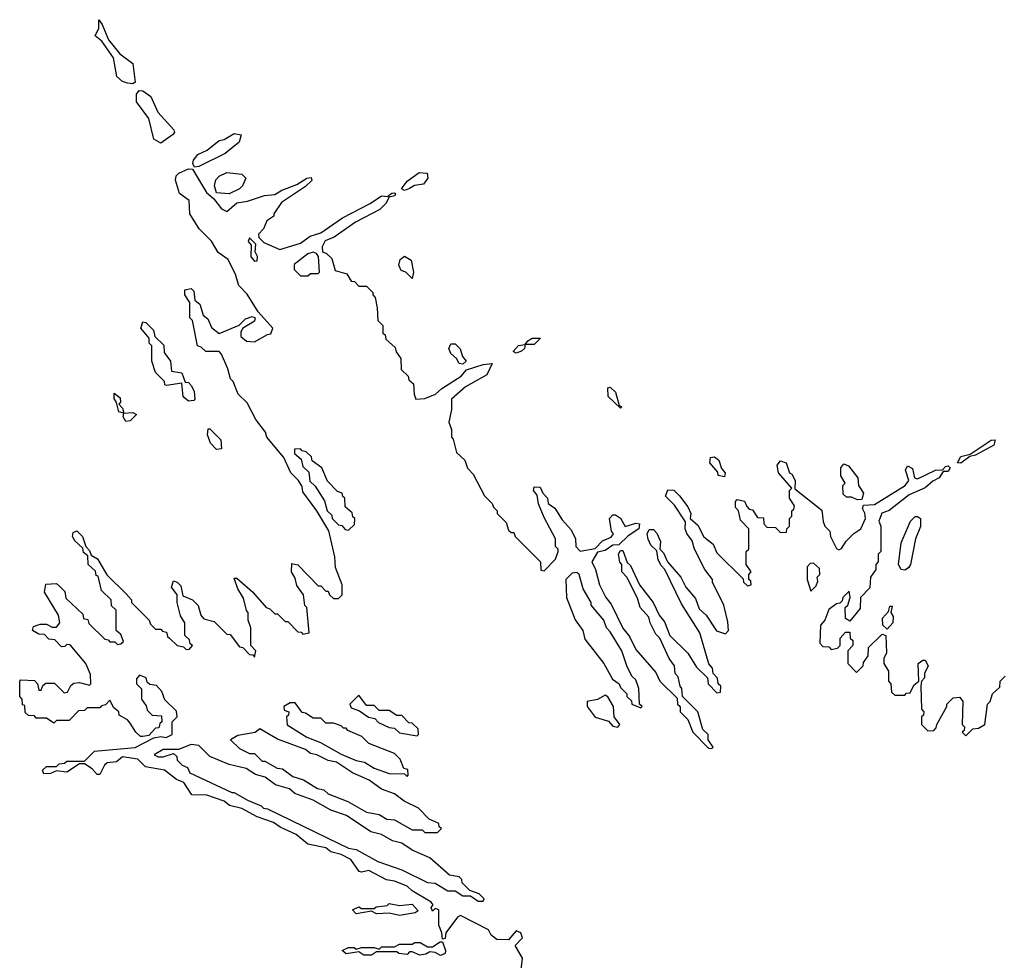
# Model space of a CAD drawing. Extents: x 2601477 to 2753313, y 449408 to 581029.
# Tile 165 of 203: x 2675960 to 2679836, y 522317 to 526018. Entities that reach past the tile are written whole.
import ezdxf

# ---------------------------------------------------------------- set-up
doc = ezdxf.new("R2010")
doc.units = 0

msp = doc.modelspace()

# ---------------------------------------------------------------- linework, layer by layer
at = {"layer": '0CON05XD'}
for points in [[(2676405, 525766.2), (2676385, 525768.6), (2676365, 525775.6), (2676342.2, 525795), (2676328.8, 525868.8), (2676283.7, 525933.7), (2676257.5, 525955), (2676272, 525985), (2676271.7, 526018.3), (2676285, 526000), (2676309.2, 525939.2), (2676354.4, 525884.4), (2676405.7, 525845.7), (2676415, 525772.5), (2676405, 525766.2)], [(2676515, 525532.5), (2676487.7, 525547.7), (2676468.9, 525628.9), (2676419.4, 525695), (2676420, 525725), (2676430, 525740), (2676445, 525738), (2676476.4, 525716.4), (2676504, 525655), (2676566.7, 525585), (2676568.8, 525575), (2676561.2, 525565), (2676515, 525532.5)], [(2676648.3, 525438.3), (2676642, 525452), (2676644.1, 525465.9), (2676661.7, 525488.3), (2676697.5, 525505), (2676745, 525543.3), (2676765, 525547.5), (2676805, 525570), (2676832.5, 525565), (2676823.9, 525536.1), (2676768.3, 525491.7), (2676665, 525441.2), (2676648.3, 525438.3)], [(2677930, 522245), (2677940, 522325), (2677910, 522375), (2677940, 522405), (2677932.5, 522425), (2677915, 522432.5), (2677885, 522397.5), (2677838.3, 522398.3), (2677816, 522416), (2677805, 522436.7), (2677695, 522492.5), (2677683.6, 522486.4), (2677637.5, 522425), (2677635, 522402.5), (2677625, 522400), (2677622.5, 522425), (2677610, 522455), (2677610, 522515), (2677595, 522520), (2677585, 522510), (2677580, 522525), (2677587.5, 522535), (2677580, 522545), (2677505, 522590), (2677485, 522608.8), (2677435, 522628.8), (2677404.1, 522634.1), (2677335, 522670), (2677305, 522663.3), (2677296.7, 522666.7), (2677264.1, 522714.1), (2677225, 522733.8), (2677184.3, 522744.3), (2677165, 522758.8), (2677095, 522773.3), (2677048.3, 522811.7), (2676985, 522841.2), (2676959.5, 522859.5), (2676895, 522881.2), (2676833.9, 522913.9), (2676786.1, 522926.1), (2676765, 522943.3), (2676696.1, 522966.1), (2676638.3, 522968.3), (2676606, 523016), (2676577.7, 523027.7), (2676530, 523065), (2676455, 523078.8), (2676425, 523108.8), (2676365, 523117.5), (2676341.7, 523098.3), (2676305, 523093.3), (2676293.3, 523085), (2676275, 523047.5), (2676265, 523047.5), (2676245, 523070), (2676215, 523090), (2676195, 523090), (2676145, 523057.5), (2676105, 523062.5), (2676081.7, 523051.7), (2676055, 523050), (2676050, 523065), (2676065, 523080), (2676105, 523080), (2676115, 523090), (2676137, 523093), (2676145, 523100), (2676215, 523100), (2676255, 523140), (2676415, 523154), (2676488.3, 523191.7), (2676515, 523197.5), (2676536.4, 523193.6), (2676560, 523205), (2676560, 523255), (2676580, 523275), (2676577, 523297), (2676531.7, 523341.7), (2676520, 523375), (2676498.3, 523398.3), (2676471.7, 523401.7), (2676461.7, 523411.7), (2676458.3, 523428.3), (2676431.7, 523438.3), (2676420, 523425), (2676420, 523405), (2676440, 523385), (2676440, 523345), (2676458.3, 523318.3), (2676461.7, 523301.7), (2676481.7, 523281.7), (2676518.3, 523278.3), (2676520, 523255), (2676511.7, 523248.3), (2676508.3, 523231.7), (2676495, 523230), (2676468.3, 523201.7), (2676445, 523197.5), (2676435, 523197.5), (2676417.5, 523215), (2676395, 523250), (2676385, 523262.5), (2676351.7, 523281.7), (2676350, 523295), (2676330, 523310), (2676315, 523340), (2676298.3, 523321.7), (2676281.7, 523318.3), (2676275, 523310), (2676225, 523310), (2676215, 523300), (2676191.7, 523298.3), (2676155, 523260), (2676105, 523260), (2676095, 523250), (2676065, 523270), (2676025, 523270), (2676018.3, 523278.3), (2675995, 523280), (2675981.7, 523291.7), (2675980, 523320), (2675971.7, 523321.7), (2675970, 523345), (2675960, 523355), (2675960, 523415), (2675965, 523420), (2676018.3, 523418.3), (2676030, 523405), (2676035, 523380), (2676045, 523380), (2676051.7, 523398.3), (2676062.5, 523407.5), (2676097, 523407), (2676135, 523370), (2676148.3, 523371.7), (2676161.7, 523398.3), (2676173, 523407), (2676195, 523410), (2676235, 523400), (2676240, 523405), (2676238.3, 523441.7), (2676220, 523485), (2676158.3, 523558.3), (2676145, 523560), (2676138.3, 523551.7), (2676125, 523550), (2676098.3, 523578.3), (2676075, 523580), (2676058.3, 523598.3), (2676035, 523600), (2676010, 523615), (2676015, 523630), (2676040.7, 523639.3), (2676065, 523640), (2676088.3, 523628.3), (2676105, 523627.5), (2676117.5, 523645), (2676112.5, 523675), (2676057.5, 523765), (2676063, 523797), (2676105, 523800), (2676118.3, 523788.3), (2676138.3, 523768.3), (2676141.7, 523741.7), (2676208.3, 523678.3), (2676211.7, 523661.7), (2676228.3, 523658.3), (2676231.7, 523641.7), (2676295, 523580), (2676308.3, 523578.3), (2676315, 523570), (2676335, 523570), (2676345, 523560), (2676358.3, 523561.7), (2676368.3, 523571.7), (2676358.3, 523598.3), (2676340, 523615), (2676340, 523695), (2676321.7, 523711.7), (2676320, 523735), (2676281.7, 523771.7), (2676268.3, 523828.3), (2676261.7, 523831.7), (2676258.3, 523848.3), (2676230, 523875), (2676228.3, 523908.3), (2676211.7, 523921.7), (2676208.3, 523938.3), (2676177, 523967), (2676167.5, 523985), (2676170, 524000), (2676185, 524007.5), (2676207.5, 523985), (2676220, 523945), (2676235, 523930), (2676241.7, 523911.7), (2676266.4, 523896.4), (2676303.6, 523833.6), (2676379.3, 523759.3), (2676400, 523735), (2676400, 523725), (2676470, 523655), (2676475, 523640), (2676495, 523620), (2676515, 523620), (2676521.7, 523611.7), (2676538.3, 523608.3), (2676541.7, 523591.7), (2676550, 523585), (2676580, 523555), (2676605, 523550), (2676615, 523540), (2676628.3, 523541.7), (2676640, 523555), (2676631.7, 523561.7), (2676628.3, 523578.3), (2676610, 523595), (2676610, 523645), (2676593, 523673), (2676580, 523725), (2676580, 523755), (2676557.5, 523785), (2676565, 523810), (2676580, 523805), (2676595, 523790), (2676601.7, 523751.7), (2676640, 523735), (2676663, 523713), (2676672.5, 523675), (2676685, 523660), (2676725, 523650), (2676775, 523600), (2676788.3, 523598.3), (2676825, 523550), (2676838.3, 523548.3), (2676865, 523520), (2676878.3, 523518.3), (2676885, 523510), (2676890, 523535), (2676870, 523555), (2676870, 523625), (2676860, 523655), (2676860, 523685), (2676853, 523693), (2676841.7, 523741.7), (2676818.3, 523778.3), (2676805, 523820), (2676815, 523820), (2676876.4, 523766.4), (2676930, 523705), (2676945, 523700), (2676965, 523680), (2676975, 523680), (2677005, 523650), (2677015, 523650), (2677055, 523610), (2677068.3, 523608.3), (2677075, 523600), (2677100, 523605), (2677090, 523705), (2677083, 523713), (2677077.5, 523755), (2677051.7, 523791.7), (2677045, 523820), (2677030, 523845), (2677031.7, 523878.3), (2677055, 523872.5), (2677135, 523790), (2677145, 523790), (2677165, 523770), (2677175, 523770), (2677180, 523755), (2677195, 523740), (2677215, 523740), (2677230, 523755), (2677230, 523795), (2677203, 523863), (2677200, 523905), (2677177, 524007), (2677130, 524085), (2677075, 524160), (2677071.7, 524181.7), (2677057.5, 524205), (2677027.5, 524235), (2677000, 524295), (2676932.5, 524375), (2676927.5, 524395), (2676890, 524445), (2676855, 524510), (2676820, 524545), (2676800, 524595), (2676790, 524605), (2676780, 524645), (2676755, 524702.5), (2676745, 524712.5), (2676692.5, 524712.5), (2676675, 524730), (2676660, 524735), (2676640, 524835), (2676630, 524845), (2676630, 524905), (2676610, 524935), (2676610, 524955), (2676635, 524960), (2676645, 524950), (2676650, 524915), (2676668.8, 524898.8), (2676682.5, 524855), (2676700.7, 524840.7), (2676715, 524807.5), (2676745, 524783.8), (2676823.6, 524816.4), (2676849.3, 524840.7), (2676875, 524850), (2676887.5, 524845), (2676885, 524832.5), (2676837, 524803), (2676830.7, 524789.3), (2676831.2, 524771.2), (2676853, 524753), (2676885, 524750), (2676935, 524780), (2676948.3, 524781.7), (2676956.7, 524805), (2676899.2, 524869.2), (2676855, 524938.8), (2676822.5, 524972.5), (2676810, 525015), (2676780.8, 525075), (2676741.7, 525101.7), (2676715, 525146.2), (2676666.2, 525195), (2676630, 525255), (2676626.7, 525306.7), (2676588.8, 525335), (2676573.6, 525386.4), (2676576.1, 525403.9), (2676585.9, 525414.1), (2676625, 525431.2), (2676640, 525430), (2676695, 525338.8), (2676724, 525314), (2676755, 525273.8), (2676775, 525263.3), (2676815, 525297.5), (2676856.4, 525303.6), (2676923.6, 525326.4), (2676965, 525330), (2676992.3, 525347.7), (2677050.7, 525369.3), (2677090, 525395), (2677107.5, 525397.5), (2677110, 525385), (2677085, 525362.5), (2676990.7, 525299.3), (2676960, 525255), (2676960, 525245), (2676933.6, 525226.4), (2676920, 525195), (2676900, 525175), (2676901.7, 525161.7), (2676921.7, 525141.7), (2676983.6, 525113.6), (2677065, 525138.8), (2677103, 525167), (2677145, 525180), (2677230.9, 525239.1), (2677340, 525295), (2677385, 525325.8), (2677407.5, 525322.5), (2677425, 525336.2), (2677435, 525336.7), (2677440, 525335), (2677436.7, 525325), (2677415, 525320), (2677402, 525295), (2677378.1, 525271.9), (2677281.7, 525221.7), (2677197.5, 525162.5), (2677162.3, 525147.7), (2677151.2, 525125), (2677152.5, 525105), (2677168.3, 525098.3), (2677188.3, 525078.3), (2677201.7, 525031.7), (2677248.3, 525018.3), (2677265, 524990), (2677278.3, 524988.3), (2677295, 524970), (2677325, 524970), (2677350, 524945), (2677350, 524935), (2677360, 524925), (2677367.5, 524885), (2677370, 524835), (2677390, 524815), (2677390, 524785), (2677398.3, 524778.3), (2677401.7, 524761.7), (2677438.3, 524728.3), (2677441.7, 524711.7), (2677460, 524685), (2677461.7, 524641.7), (2677490, 524615), (2677491.7, 524601.7), (2677510, 524585), (2677512.5, 524545), (2677520, 524525), (2677555, 524527.5), (2677597.5, 524545), (2677622.5, 524567.5), (2677697.5, 524615), (2677719.3, 524640.7), (2677785, 524661.2), (2677820, 524665), (2677798.6, 524621.4), (2677715, 524574), (2677660, 524525), (2677660, 524485), (2677650, 524435), (2677660, 524405), (2677660, 524375), (2677667, 524367), (2677680, 524315), (2677712.5, 524285), (2677723, 524253), (2677745, 524230), (2677790, 524145), (2677820, 524115), (2677825, 524100), (2677840, 524085), (2677840, 524075), (2677875, 524040), (2677885, 524010), (2677895, 524000), (2677905, 524000), (2677910, 523985), (2678010, 523885), (2678011.7, 523851.7), (2678025, 523850), (2678070, 523895), (2678080, 523925), (2678080, 523935), (2678070, 523945), (2678070, 523975), (2678025, 524060)], [(2676785, 525332.5), (2676735, 525337.5), (2676726.7, 525365), (2676731.7, 525388.3), (2676745, 525402.5), (2676775, 525417.5), (2676835, 525410), (2676850, 525395), (2676837.5, 525365), (2676825, 525352.5), (2676785, 525332.5)], [(2677475, 525346.7), (2677463.3, 525353.3), (2677485, 525383.3), (2677532.4, 525417.6), (2677564, 525414), (2677566.2, 525395), (2677549.2, 525370.8), (2677514, 525366), (2677495, 525353.8), (2677475, 525346.7)], [(2676885, 525067.5), (2676895, 525070), (2676896.4, 525086.4), (2676887.5, 525105), (2676890, 525135), (2676865, 525160), (2676860, 525145), (2676871.7, 525131.7), (2676870, 525085), (2676885, 525067.5)], [(2677095, 525010), (2677105, 525020), (2677135, 525020), (2677140, 525025), (2677136.7, 525086.7), (2677128.8, 525098.8), (2677115, 525103.3), (2677095, 525096.7), (2677040, 525055), (2677040, 525035), (2677065, 525010), (2677095, 525010)], [(2677505, 525000), (2677480, 525025), (2677461.7, 525031.7), (2677453, 525053), (2677457.5, 525075), (2677475, 525087.5), (2677501.7, 525071.7), (2677510, 525025), (2677505, 525000)], [(2676625, 524517.5), (2676603.9, 524533.9), (2676598.3, 524588.3), (2676538.3, 524578.3), (2676531.7, 524581.7), (2676530, 524595), (2676495, 524630), (2676480, 524675), (2676480, 524735), (2676470, 524745), (2676470, 524765), (2676437.5, 524805), (2676445, 524830), (2676456.4, 524826.4), (2676486.4, 524796.4), (2676491.7, 524771.7), (2676527, 524737), (2676528.3, 524708.3), (2676553.3, 524675), (2676557.5, 524635), (2676598.8, 524628.8), (2676611.7, 524591.7), (2676625, 524590), (2676637, 524577), (2676647.5, 524555), (2676650, 524525), (2676645, 524520), (2676625, 524517.5)], [(2677705, 524662.5), (2677690, 524665), (2677680, 524685), (2677657.5, 524705), (2677650, 524725), (2677657.5, 524742.5), (2677675, 524742.5), (2677693.6, 524723.6), (2677703, 524693), (2677717.5, 524675), (2677705, 524662.5)], [(2677915, 524706.7), (2677903, 524713), (2677923.9, 524736.1), (2677950, 524740), (2677960, 524755), (2677977.5, 524765), (2678010, 524765), (2677985, 524740), (2677950, 524740), (2677946.7, 524725), (2677935, 524713.8), (2677915, 524706.7)], [(2676377.5, 524437.5), (2676367.5, 524455), (2676370, 524470), (2676350, 524475), (2676341.7, 524511.7), (2676331.7, 524528.3), (2676331.7, 524548.3), (2676355, 524530), (2676356.7, 524513.3), (2676350, 524505), (2676365, 524490), (2676370, 524470), (2676405, 524472.5), (2676420, 524465), (2676395, 524440), (2676377.5, 524437.5)], [(2678325, 524490), (2678276.7, 524535), (2678275, 524570), (2678285, 524572.5), (2678305, 524552.5), (2678320, 524500), (2678330, 524495), (2678325, 524490)], [(2676735, 524327.5), (2676711.7, 524351.7), (2676700, 524385), (2676701.7, 524408.3), (2676708.3, 524408.3), (2676752.5, 524365), (2676755, 524330), (2676735, 524327.5)], [(2679665, 524273.3), (2679652.5, 524275), (2679665, 524300), (2679701.2, 524308.8), (2679785, 524363.8), (2679800, 524365), (2679795.6, 524344.4), (2679722.5, 524305), (2679700.7, 524299.3), (2679665, 524273.3)], [(2677255, 524010), (2677278.3, 524031.7), (2677280, 524055), (2677271.7, 524061.7), (2677268.3, 524078.3), (2677241.7, 524101.7), (2677240, 524135), (2677231.7, 524141.7), (2677230, 524155), (2677211.7, 524161.7), (2677171.7, 524201.7), (2677150, 524255), (2677111.7, 524281.7), (2677108.3, 524298.3), (2677088.3, 524318.3), (2677071.7, 524321.7), (2677065, 524330), (2677041.7, 524328.3), (2677041.7, 524311.7), (2677068.3, 524288.3), (2677075, 524260), (2677098.3, 524238.3), (2677101.7, 524201.7), (2677123, 524183), (2677160, 524125), (2677170, 524085), (2677188.3, 524068.3), (2677190, 524055), (2677215, 524030), (2677228.3, 524028.3), (2677241.7, 524011.7), (2677255, 524010)], [(2678025, 524060), (2678003, 524113), (2677997, 524147), (2677982.5, 524165), (2677985, 524180), (2678009.3, 524179.3), (2678020, 524155), (2678037.5, 524135), (2678040, 524115), (2678066.4, 524096.4), (2678095, 524050), (2678130.7, 524010.7), (2678147.5, 523975), (2678150, 523945), (2678167, 523927), (2678225, 523937.5), (2678255, 523967.5), (2678288.3, 523981.7), (2678297.5, 523995), (2678290, 524005), (2678282.5, 524055), (2678295, 524070), (2678305, 524070), (2678325, 524056.7), (2678343.8, 524023.8), (2678385, 524036.7), (2678400, 524035), (2678397.5, 524015), (2678355, 523986.7), (2678318.3, 523951.7), (2678295, 523950), (2678265, 523930), (2678235, 523922.5), (2678212.5, 523885), (2678227.5, 523855), (2678242.5, 523795), (2678267.5, 523745), (2678288.3, 523718.3), (2678333.8, 523623.8), (2678360.7, 523590.7), (2678385, 523540), (2678465, 523450), (2678480, 523415), (2678548.3, 523348.3), (2678550, 523325), (2678560, 523315), (2678560, 523295), (2678590, 523265), (2678610, 523215), (2678671.7, 523151.7), (2678685, 523150), (2678690, 523155), (2678670, 523185), (2678670, 523205), (2678650, 523225), (2678630, 523295), (2678570, 523355), (2678567, 523387), (2678560, 523395), (2678551.7, 523431.7), (2678540, 523445), (2678537.5, 523475), (2678517.5, 523505), (2678480, 523585), (2678465, 523600), (2678442.5, 523645), (2678437, 523667), (2678402.5, 523705), (2678391.7, 523741.7), (2678350, 523825), (2678330, 523845), (2678330, 523875), (2678323, 523883), (2678317.5, 523915), (2678325, 523930), (2678335, 523930), (2678351.7, 523881.7), (2678365, 523870), (2678400, 523795), (2678453.3, 523725), (2678477.5, 523675), (2678498.3, 523648.3), (2678520, 523595), (2678590, 523525), (2678625, 523470), (2678668.3, 523428.3), (2678670, 523405), (2678705, 523370), (2678718.3, 523371.7), (2678720, 523395), (2678710, 523405), (2678707, 523427), (2678690, 523445), (2678687, 523467), (2678673, 523483), (2678637.5, 523605), (2678565, 523720), (2678500, 523855), (2678485, 523870), (2678473, 523893), (2678468.3, 523928.3), (2678445, 523950), (2678434, 523974), (2678430, 523995), (2678437.5, 524012.5), (2678455, 524012.5), (2678468.3, 523998.3), (2678482.5, 523965), (2678480, 523935), (2678495, 523920), (2678510, 523885), (2678562.5, 523825), (2678582.5, 523785), (2678620.7, 523740.7), (2678635, 523700), (2678662.5, 523675), (2678703.6, 523613.6), (2678738.3, 523601.7), (2678750, 523615), (2678748.3, 523648.3), (2678732.5, 523715), (2678687.5, 523805), (2678687.5, 523815), (2678657.5, 523855), (2678616.7, 523935), (2678607, 523967), (2678586.1, 523996.1), (2678580, 524015), (2678581.7, 524041.7), (2678538.3, 524108.3), (2678503, 524143), (2678511.7, 524168.3), (2678535, 524167.5), (2678557.5, 524145), (2678590.7, 524100.7), (2678602.5, 524075), (2678600, 524055), (2678629.2, 524029.2), (2678653.6, 523983.6), (2678690, 523955), (2678705, 523920), (2678808.3, 523818.3), (2678810, 523805), (2678825, 523790), (2678840, 523795), (2678838.3, 523808.3), (2678830, 523815), (2678830, 523835), (2678840, 523845), (2678820, 523875), (2678820, 523925), (2678830, 523935), (2678830, 524015), (2678798.3, 524048.3), (2678790, 524085), (2678778.3, 524098.3), (2678778.3, 524121.7), (2678785, 524130), (2678813, 524123), (2678822.5, 524102.5), (2678831.7, 524091.7), (2678845, 524090), (2678865, 524060), (2678888.3, 524058.3), (2678890, 524035), (2678901.7, 524021.7), (2678935, 524020), (2678955, 524000), (2678978.3, 524001.7), (2678980, 524015), (2678990, 524025), (2678990, 524055), (2679000, 524065), (2679000, 524085), (2679008.3, 524091.7), (2679010, 524105), (2678990, 524135), (2678990, 524165), (2679000, 524175), (2678947.5, 524235), (2678942.5, 524265), (2678955, 524282.5), (2678977.5, 524275), (2678990, 524235), (2678999.3, 524229.3), (2679012.5, 524205), (2679011.7, 524171.7), (2679118.3, 524088.3), (2679123, 524043), (2679130, 524025), (2679150, 524005), (2679152.5, 523985), (2679175, 523937.5), (2679185, 523932.5), (2679195, 523937.5), (2679213.6, 523966.4), (2679243.9, 523996.1), (2679271.2, 524015), (2679289.2, 524055), (2679287, 524077), (2679277.5, 524095), (2679281.7, 524108.3), (2679325, 524110.8), (2679446.2, 524185), (2679460, 524205), (2679446.7, 524245), (2679455, 524262.5), (2679475, 524252.5), (2679482.5, 524215), (2679495, 524211.2), (2679565, 524246), (2679592.5, 524247.5), (2679605, 524260), (2679615, 524263.3), (2679623.3, 524255), (2679615, 524240), (2679595, 524240), (2679580, 524215), (2679555, 524202.5), (2679525, 524176.7), (2679461.9, 524148.1), (2679383.6, 524086.4), (2679354.2, 524075.8), (2679342.5, 524045), (2679350, 524025), (2679350, 523925), (2679340, 523915), (2679340, 523885), (2679330, 523875), (2679330, 523855), (2679310, 523825), (2679307, 523783), (2679270, 523745), (2679268.3, 523701.7), (2679228.3, 523651.7), (2679211.7, 523661.7), (2679210, 523705), (2679220, 523715), (2679230, 523745), (2679225, 523770), (2679200, 523745), (2679198.3, 523731.7), (2679188.3, 523721.7), (2679175, 523720), (2679145, 523697.5), (2679130, 523655), (2679112.5, 523635), (2679110, 523565), (2679121.7, 523551.7), (2679145, 523550), (2679155, 523540), (2679180, 523545), (2679190, 523555), (2679190, 523585), (2679211.7, 523608.3), (2679228.3, 523608.3), (2679230, 523585), (2679240, 523575), (2679240, 523555), (2679220, 523535), (2679220, 523485), (2679255, 523450), (2679280, 523475), (2679281.7, 523488.3), (2679300, 523515), (2679301.7, 523548.3), (2679355, 523600), (2679370, 523595), (2679373, 523527), (2679362.5, 523505), (2679362.5, 523485), (2679380, 523455), (2679380, 523415), (2679390, 523405), (2679391.7, 523371.7), (2679405, 523360), (2679445, 523360), (2679451.7, 523368.3), (2679465, 523370), (2679480.7, 523399.3), (2679500, 523415), (2679497.5, 523485), (2679515, 523497.5), (2679525, 523497.5), (2679536.7, 523475), (2679522.5, 523445), (2679521.7, 523428.3), (2679510, 523415), (2679507.5, 523395), (2679510, 523305), (2679520, 523295), (2679518.3, 523281.7), (2679510, 523275), (2679510, 523245), (2679535, 523220), (2679558.3, 523221.7), (2679568.3, 523231.7), (2679570, 523245), (2679610, 523315), (2679610, 523325), (2679635, 523350), (2679661.7, 523351.7), (2679672.5, 523335), (2679670, 523245), (2679680, 523235), (2679678.3, 523221.7), (2679670, 523215), (2679685, 523200), (2679711.7, 523228.3), (2679735, 523230), (2679760, 523245), (2679770, 523325), (2679780, 523335), (2679790, 523365), (2679818.3, 523391.7), (2679820, 523415), (2679840, 523435)], [(2678735, 524220), (2678710, 524225), (2678708.3, 524238.3), (2678677.5, 524275), (2678680, 524295), (2678695, 524297.5), (2678712.5, 524285), (2678722.5, 524252.5), (2678737.5, 524235), (2678735, 524220)], [(2679258.3, 524128.3), (2679235, 524140), (2679215, 524140), (2679201.7, 524151.7), (2679200, 524185), (2679210, 524195), (2679193, 524223), (2679192.5, 524255), (2679205, 524270), (2679223, 524263), (2679260, 524215), (2679262.5, 524185), (2679282.5, 524155), (2679275, 524130), (2679258.3, 524128.3)], [(2679445, 523852.5), (2679430, 523855), (2679420, 523875), (2679430.7, 523959.3), (2679466.7, 524045), (2679485, 524063.3), (2679495, 524063.3), (2679506.7, 524055), (2679506.1, 524023.9), (2679486.7, 523975), (2679467.5, 523875), (2679459.3, 523860.7), (2679445, 523852.5)], [(2679075, 523770), (2679095, 523790), (2679101.7, 523808.3), (2679100, 523825), (2679110, 523835), (2679108.3, 523858.3), (2679085, 523880), (2679071.7, 523878.3), (2679060, 523865), (2679060, 523815), (2679075, 523770)], [(2678405, 523310), (2678410, 523315), (2678400, 523325), (2678397, 523387), (2678385, 523420), (2678370, 523435), (2678350, 523475), (2678330, 523535), (2678285, 523610), (2678270, 523625), (2678260, 523655), (2678210, 523715), (2678210, 523725), (2678178.3, 523778.3), (2678162.5, 523835), (2678153, 523843), (2678135, 523840), (2678110, 523815), (2678112.5, 523745), (2678146.7, 523656.7), (2678177.5, 523615), (2678185, 523580), (2678260, 523485), (2678293.6, 523423.6), (2678320, 523405), (2678325, 523390), (2678350, 523365), (2678350, 523355), (2678368.3, 523338.3), (2678370, 523325), (2678405, 523310)], [(2679375, 523620), (2679357.5, 523635), (2679357, 523663), (2679380, 523690), (2679385, 523710), (2679395, 523710), (2679390, 523685), (2679399.3, 523669.3), (2679397.5, 523645), (2679375, 523620)], [(2677525, 523200), (2677530, 523205), (2677528.3, 523228.3), (2677505, 523250), (2677491.7, 523251.7), (2677465, 523280), (2677445, 523280), (2677415, 523300), (2677375, 523300), (2677355, 523320), (2677325, 523320), (2677295, 523360), (2677260, 523325), (2677265, 523310), (2677298.3, 523298.3), (2677333, 523273), (2677358.3, 523268.3), (2677373, 523253), (2677415, 523232.5), (2677435, 523230), (2677455, 523212.5), (2677525, 523200)], [(2678315, 523234.2), (2678323.3, 523245), (2678300, 523275), (2678297.5, 523315), (2678275, 523353.3), (2678265, 523360), (2678235, 523343.3), (2678194.3, 523335.7), (2678194.3, 523315), (2678225, 523274), (2678277.7, 523257.7), (2678295, 523238.8), (2678315, 523234.2)], [(2677485, 523040), (2677490, 523045), (2677488.3, 523068.3), (2677471.7, 523071.7), (2677458.3, 523108.3), (2677435, 523130), (2677335, 523170), (2677307, 523197), (2677251.7, 523221.7), (2677245, 523230), (2677235, 523230), (2677225, 523240), (2677195, 523250), (2677165, 523250), (2677145, 523270), (2677115, 523270), (2677085, 523290), (2677071.7, 523291.7), (2677045, 523330), (2677025, 523330), (2677000, 523315), (2677001.7, 523301.7), (2677020, 523295), (2677018.3, 523281.7), (2677010, 523275), (2677013.6, 523243.6), (2677090, 523195), (2677143.6, 523173.6), (2677225, 523127.5), (2677285, 523102.5), (2677317, 523097), (2677355, 523072.5), (2677415, 523052.5), (2677475, 523050), (2677485, 523040)], [(2677605, 522820), (2677620, 522835), (2677611.7, 522841.7), (2677610, 522855), (2677571.7, 522871.7), (2677530, 522915), (2677473, 522943), (2677435, 522972.5), (2677385, 522990), (2677336.2, 523026.2), (2677270, 523055), (2677207, 523097), (2677175, 523102.5), (2677130, 523125), (2677105, 523130), (2677085, 523146.7), (2676975, 523187.5), (2676905, 523227.5), (2676887, 523213), (2676818.3, 523201.7), (2676790, 523185), (2676825, 523150), (2676865, 523130), (2676885, 523130), (2676915, 523100), (2676925, 523100), (2676973, 523073), (2676995, 523070), (2677035, 523040), (2677077, 523027), (2677133, 522993), (2677157, 522987), (2677175, 522972.5), (2677251.7, 522941.7), (2677325, 522900), (2677375, 522890), (2677405, 522872.5), (2677435, 522870), (2677505, 522830), (2677545, 522830), (2677555, 522820), (2677605, 522820)], [(2677785, 522550), (2677788.3, 522558.3), (2677768.3, 522578.3), (2677731.7, 522591.7), (2677701.7, 522621.7), (2677700, 522635), (2677690, 522645), (2677651.7, 522651.7), (2677575, 522720), (2677505, 522750), (2677465, 522777.5), (2677427.5, 522787.5), (2677385, 522812.5), (2677343, 522823), (2677247, 522887), (2677185, 522907.5), (2677115, 522947.5), (2677043, 522973), (2677021.7, 522991.7), (2676967.5, 523007.5), (2676927, 523037), (2676888.3, 523048.3), (2676851.7, 523071.7), (2676785, 523087.5), (2676708.3, 523118.3), (2676665, 523162.5), (2676635, 523166.2), (2676585, 523146.7), (2676525, 523146.7), (2676490, 523125), (2676505, 523117.5), (2676525, 523117.5), (2676565, 523130), (2676578.3, 523118.3), (2676580, 523105), (2676600, 523085), (2676620, 523075), (2676630, 523055), (2676795, 522977.5), (2676805, 522977.5), (2676856.7, 522946.7), (2676910, 522925), (2676920, 522915), (2676935, 522912.5), (2677216.4, 522776.4), (2677255, 522757.5), (2677285, 522752.5), (2677370, 522705), (2677465, 522672.5), (2677565, 522622.5), (2677595, 522620), (2677645, 522590), (2677675, 522590), (2677705, 522570), (2677735, 522570), (2677765, 522550), (2677785, 522550)], [(2677455, 522492.5), (2677415, 522502.5), (2677365, 522500), (2677345, 522510), (2677285, 522500), (2677270, 522515), (2677295, 522527.5), (2677305, 522520), (2677355, 522520), (2677363, 522527), (2677407, 522533), (2677415, 522540), (2677455, 522532.5), (2677505, 522537.5), (2677528.3, 522511.7), (2677517, 522503), (2677455, 522492.5)], [(2677616.1, 522336.1), (2677595, 522347.5), (2677575, 522350), (2677559.3, 522340.7), (2677535, 522337.5), (2677505, 522350), (2677495, 522350), (2677485, 522340), (2677453, 522343), (2677445, 522350), (2677365, 522350), (2677345, 522337.5), (2677315, 522337.5), (2677295, 522350), (2677245, 522342.5), (2677230, 522355), (2677255, 522367.5), (2677277, 522367), (2677285, 522360), (2677305, 522367.5), (2677355, 522367.5), (2677375, 522360), (2677385, 522370), (2677435, 522370), (2677455, 522380), (2677505, 522380), (2677515, 522387.5), (2677537, 522387), (2677565, 522370), (2677585, 522370), (2677615, 522390), (2677625, 522390), (2677636.9, 522355), (2677635, 522343.3), (2677616.1, 522336.1)]]:
    msp.add_lwpolyline(points, dxfattribs=at)

doc.saveas('drawing.dxf')
